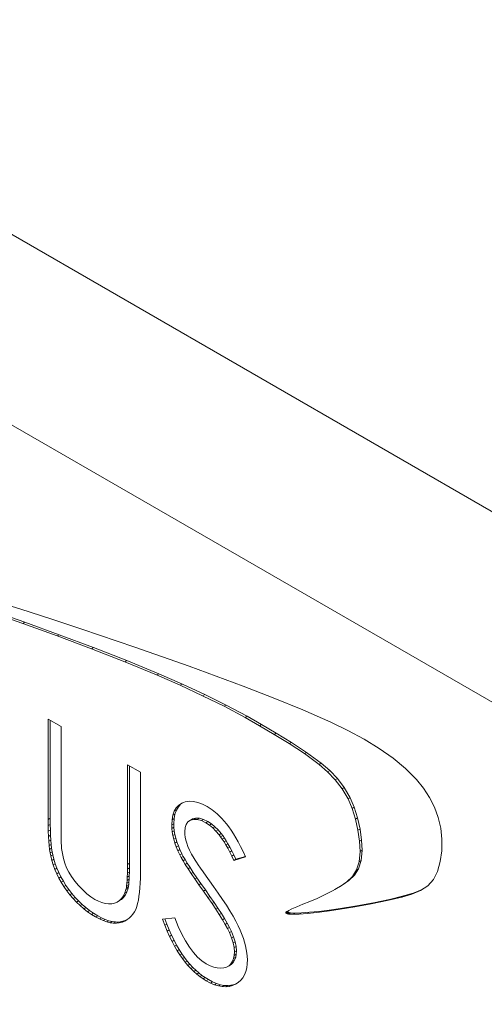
# Model space of a CAD drawing. Header units: inches. Extents: x 0.2 to 16.3, y 0.2 to 11.5.
# Tile 4 of 35: x 1.093 to 1.302, y 1.946 to 2.391. Entities that reach past the tile are written whole.
import ezdxf

# ---------------------------------------------------------------- set-up
doc = ezdxf.new("R2010")
doc.units = ezdxf.units.IN
doc.header["$MEASUREMENT"] = 0

msp = doc.modelspace()

# ---------------------------------------------------------------- linework, layer by layer
at = {"color": 7, "linetype": 'Continuous', "lineweight": 15}
for p, q in [((0.92114, 2.39055), (2.70871, 1.35861)), ((0.8839, 2.32605), (2.67147, 1.29411)), ((1.09305, 2.12449), (1.07996, 2.12859)), ((1.10663, 2.12014), (1.09305, 2.12449)), ((1.08164, 2.12243), (1.09395, 2.11808)), ((1.08256, 2.12296), (1.09487, 2.11862)), ((1.12061, 2.11555), (1.10663, 2.12014)), ((1.09487, 2.11862), (1.09395, 2.11808)), ((1.09395, 2.11808), (1.10948, 2.11246)), ((1.09487, 2.11862), (1.1104, 2.113)), ((1.14458, 2.10744), (1.12061, 2.11555)), ((1.1104, 2.113), (1.10948, 2.11246)), ((1.10948, 2.11246), (1.12491, 2.10667)), ((1.1104, 2.113), (1.12584, 2.10721)), ((1.12584, 2.10721), (1.12491, 2.10667)), ((1.12491, 2.10667), (1.13996, 2.10077)), ((1.12584, 2.10721), (1.14089, 2.10131)), ((1.169, 2.09882), (1.14458, 2.10744)), ((1.14089, 2.10131), (1.13996, 2.10077)), ((1.13996, 2.10077), (1.15436, 2.09483)), ((1.14089, 2.10131), (1.15529, 2.09536)), ((1.19346, 2.08976), (1.169, 2.09882)), ((1.15529, 2.09536), (1.15436, 2.09483)), ((1.15436, 2.09483), (1.16504, 2.09016)), ((1.15529, 2.09536), (1.16597, 2.0907)), ((1.16597, 2.0907), (1.16504, 2.09016)), ((1.16504, 2.09016), (1.17511, 2.08549)), ((1.16597, 2.0907), (1.17604, 2.08602)), ((1.20702, 2.08452), (1.19346, 2.08976)), ((1.17604, 2.08602), (1.17511, 2.08549)), ((1.17511, 2.08549), (1.18478, 2.08069)), ((1.17604, 2.08602), (1.1857, 2.08122)), ((1.2203, 2.07914), (1.20702, 2.08452)), ((1.1857, 2.08122), (1.18478, 2.08069)), ((1.18478, 2.08069), (1.19426, 2.07564)), ((1.1857, 2.08122), (1.19519, 2.07617)), ((1.19519, 2.07617), (1.19426, 2.07564)), ((1.19426, 2.07564), (1.2008, 2.07194)), ((1.19519, 2.07617), (1.20172, 2.07248)), ((1.23303, 2.0735), (1.2203, 2.07914)), ((1.11121, 2.07158), (1.10538, 2.07494)), ((1.10538, 2.07494), (1.10538, 2.02964)), ((1.10631, 2.07441), (1.10631, 2.03018)), ((1.11121, 2.02473), (1.11121, 2.07158)), ((1.20172, 2.07248), (1.2008, 2.07194)), ((1.2008, 2.07194), (1.20742, 2.06803)), ((1.20172, 2.07248), (1.20835, 2.06857)), ((1.24072, 2.06973), (1.23303, 2.0735)), ((1.20835, 2.06857), (1.20742, 2.06803)), ((1.20742, 2.06803), (1.21422, 2.06386)), ((1.20835, 2.06857), (1.21515, 2.06439)), ((1.24799, 2.06579), (1.24072, 2.06973)), ((1.21515, 2.06439), (1.21422, 2.06386)), ((1.21422, 2.06386), (1.22111, 2.05936)), ((1.21515, 2.06439), (1.22204, 2.0599)), ((1.25479, 2.06163), (1.24799, 2.06579)), ((1.22204, 2.0599), (1.22111, 2.05936)), ((1.22111, 2.05936), (1.22773, 2.05446)), ((1.22204, 2.0599), (1.22866, 2.05499)), ((1.26103, 2.05725), (1.25479, 2.06163)), ((1.14702, 2.05091), (1.14119, 2.05427)), ((1.14119, 2.05427), (1.14119, 2.00933)), ((1.14212, 2.05374), (1.14212, 2.00986)), ((1.22866, 2.05499), (1.22773, 2.05446)), ((1.22773, 2.05446), (1.23154, 2.05114)), ((1.22866, 2.05499), (1.23247, 2.05168)), ((1.26664, 2.0526), (1.26103, 2.05725)), ((1.14702, 2.0056), (1.14702, 2.05091)), ((1.23247, 2.05168), (1.23154, 2.05114)), ((1.23154, 2.05114), (1.235, 2.04755)), ((1.23247, 2.05168), (1.23593, 2.04809)), ((1.27156, 2.04766), (1.26664, 2.0526)), ((1.23593, 2.04809), (1.235, 2.04755)), ((1.235, 2.04755), (1.23808, 2.04352)), ((1.23593, 2.04809), (1.239, 2.04406)), ((1.239, 2.04406), (1.23808, 2.04352)), ((1.239, 2.04406), (1.24167, 2.03941)), ((1.27478, 2.0437), (1.27156, 2.04766)), ((1.23808, 2.04352), (1.24074, 2.03887)), ((1.27752, 2.03954), (1.27478, 2.0437)), ((1.16438, 2.03608), (1.16324, 2.03485)), ((1.16416, 2.03538), (1.16324, 2.03485)), ((1.16416, 2.03538), (1.16327, 2.03384)), ((1.16531, 2.03661), (1.16416, 2.03538)), ((1.16572, 2.037), (1.16438, 2.03608)), ((1.16531, 2.03661), (1.16438, 2.03608)), ((1.16603, 2.03711), (1.16531, 2.03661)), ((1.16728, 2.03756), (1.16572, 2.037)), ((1.16904, 2.03781), (1.16728, 2.03756)), ((1.17095, 2.03771), (1.16904, 2.03781)), ((1.17296, 2.03729), (1.17095, 2.03771)), ((1.17503, 2.03651), (1.17296, 2.03729)), ((1.17719, 2.03542), (1.17503, 2.03651)), ((1.17948, 2.03393), (1.17719, 2.03542)), ((1.24167, 2.03941), (1.24074, 2.03887)), ((1.24074, 2.03887), (1.24256, 2.03459)), ((1.24167, 2.03941), (1.24349, 2.03513)), ((1.24349, 2.03513), (1.24256, 2.03459)), ((1.24349, 2.03513), (1.245, 2.03034)), ((1.27976, 2.03517), (1.27752, 2.03954)), ((1.28146, 2.03057), (1.27976, 2.03517)), ((1.1617, 2.03151), (1.16131, 2.02945)), ((1.16234, 2.0333), (1.1617, 2.03151)), ((1.16263, 2.03204), (1.1617, 2.03151)), ((1.16263, 2.03204), (1.16224, 2.02999)), ((1.16324, 2.03485), (1.16234, 2.0333)), ((1.16327, 2.03384), (1.16234, 2.0333)), ((1.16327, 2.03384), (1.16263, 2.03204)), ((1.1817, 2.03213), (1.17948, 2.03393)), ((1.18384, 2.03005), (1.1817, 2.03213)), ((1.24256, 2.03459), (1.24407, 2.0298)), ((1.10631, 2.03018), (1.10538, 2.02964)), ((1.10538, 2.02964), (1.1054, 2.02688)), ((1.10633, 2.02742), (1.1054, 2.02688)), ((1.1054, 2.02688), (1.10546, 2.02432)), ((1.10631, 2.03018), (1.10633, 2.02742)), ((1.10633, 2.02742), (1.10639, 2.02486)), ((1.16131, 2.02945), (1.16118, 2.02715)), ((1.16211, 2.02769), (1.16118, 2.02715)), ((1.16118, 2.02715), (1.16123, 2.0256)), ((1.16224, 2.02999), (1.16131, 2.02945)), ((1.16224, 2.02999), (1.16211, 2.02769)), ((1.16211, 2.02769), (1.16216, 2.02614)), ((1.16718, 2.02593), (1.16767, 2.02742)), ((1.16767, 2.02742), (1.16851, 2.02854)), ((1.16851, 2.02854), (1.16968, 2.02931)), ((1.17061, 2.02984), (1.16968, 2.02931)), ((1.16968, 2.02931), (1.17111, 2.02968)), ((1.17061, 2.02984), (1.17204, 2.03022)), ((1.17204, 2.03022), (1.17111, 2.02968)), ((1.17111, 2.02968), (1.17272, 2.02961)), ((1.17204, 2.03022), (1.17365, 2.03015)), ((1.17365, 2.03015), (1.17272, 2.02961)), ((1.17272, 2.02961), (1.17453, 2.02909)), ((1.17365, 2.03015), (1.17546, 2.02963)), ((1.17546, 2.02963), (1.17453, 2.02909)), ((1.17453, 2.02909), (1.17654, 2.0281)), ((1.17546, 2.02963), (1.17746, 2.02864)), ((1.17746, 2.02864), (1.17654, 2.0281)), ((1.17654, 2.0281), (1.17814, 2.02706)), ((1.17746, 2.02864), (1.17906, 2.02759)), ((1.17906, 2.02759), (1.17814, 2.02706)), ((1.17814, 2.02706), (1.17967, 2.02582)), ((1.17906, 2.02759), (1.1806, 2.02636)), ((1.1806, 2.02636), (1.17967, 2.02582)), ((1.1806, 2.02636), (1.18207, 2.02492)), ((1.1859, 2.02766), (1.18384, 2.03005)), ((1.18693, 2.02632), (1.1859, 2.02766)), ((1.18796, 2.02484), (1.18693, 2.02632)), ((1.245, 2.03034), (1.24407, 2.0298)), ((1.24407, 2.0298), (1.24522, 2.02477)), ((1.245, 2.03034), (1.24615, 2.02531)), ((1.28258, 2.02575), (1.28146, 2.03057)), ((1.10639, 2.02486), (1.10546, 2.02432)), ((1.10546, 2.02432), (1.10555, 2.02197)), ((1.10648, 2.02251), (1.10555, 2.02197)), ((1.10555, 2.02197), (1.10567, 2.01981)), ((1.10639, 2.02486), (1.10648, 2.02251)), ((1.10648, 2.02251), (1.1066, 2.02035)), ((1.11123, 2.02301), (1.11121, 2.02473)), ((1.11125, 2.02146), (1.11123, 2.02301)), ((1.16216, 2.02614), (1.16123, 2.0256)), ((1.16123, 2.0256), (1.1614, 2.024)), ((1.16233, 2.02454), (1.1614, 2.024)), ((1.1614, 2.024), (1.16169, 2.02237)), ((1.16262, 2.0229), (1.16169, 2.02237)), ((1.16169, 2.02237), (1.16209, 2.02071)), ((1.16216, 2.02614), (1.16233, 2.02454)), ((1.16233, 2.02454), (1.16262, 2.0229)), ((1.16262, 2.0229), (1.16302, 2.02124)), ((1.16701, 2.0241), (1.16718, 2.02593)), ((1.16706, 2.02287), (1.16701, 2.0241)), ((1.16724, 2.02158), (1.16706, 2.02287)), ((1.17967, 2.02582), (1.18114, 2.02439)), ((1.18207, 2.02492), (1.18114, 2.02439)), ((1.18114, 2.02439), (1.18255, 2.02275)), ((1.18207, 2.02492), (1.18347, 2.02329)), ((1.18347, 2.02329), (1.18255, 2.02275)), ((1.18255, 2.02275), (1.18325, 2.02182)), ((1.18418, 2.02236), (1.18325, 2.02182)), ((1.18325, 2.02182), (1.184, 2.02072)), ((1.18347, 2.02329), (1.18418, 2.02236)), ((1.18418, 2.02236), (1.18493, 2.02126)), ((1.18901, 2.02319), (1.18796, 2.02484)), ((1.19008, 2.02141), (1.18901, 2.02319)), ((1.24615, 2.02531), (1.24522, 2.02477)), ((1.24522, 2.02477), (1.24595, 2.0198)), ((1.24615, 2.02531), (1.24688, 2.02034)), ((1.28311, 2.02068), (1.28258, 2.02575)), ((1.1066, 2.02035), (1.10567, 2.01981)), ((1.10567, 2.01981), (1.10584, 2.01785)), ((1.10677, 2.01839), (1.10584, 2.01785)), ((1.10584, 2.01785), (1.10603, 2.01609)), ((1.1066, 2.02035), (1.10677, 2.01839)), ((1.10677, 2.01839), (1.10696, 2.01662)), ((1.11128, 2.02011), (1.11125, 2.02146)), ((1.11132, 2.01893), (1.11128, 2.02011)), ((1.11136, 2.01794), (1.11132, 2.01893)), ((1.11141, 2.01713), (1.11136, 2.01794)), ((1.16302, 2.02124), (1.16209, 2.02071)), ((1.16209, 2.02071), (1.1626, 2.01898)), ((1.16353, 2.01952), (1.1626, 2.01898)), ((1.1626, 2.01898), (1.16322, 2.01724)), ((1.16302, 2.02124), (1.16353, 2.01952)), ((1.16415, 2.01778), (1.16322, 2.01724)), ((1.16353, 2.01952), (1.16415, 2.01778)), ((1.16415, 2.01778), (1.16489, 2.016)), ((1.16752, 2.02025), (1.16724, 2.02158)), ((1.16792, 2.01886), (1.16752, 2.02025)), ((1.16848, 2.01736), (1.16792, 2.01886)), ((1.16922, 2.01572), (1.16848, 2.01736)), ((1.18493, 2.02126), (1.184, 2.02072)), ((1.184, 2.02072), (1.18478, 2.01949)), ((1.18571, 2.02003), (1.18478, 2.01949)), ((1.18478, 2.01949), (1.18559, 2.01812)), ((1.18493, 2.02126), (1.18571, 2.02003)), ((1.18652, 2.01866), (1.18559, 2.01812)), ((1.18559, 2.01812), (1.18645, 2.01661)), ((1.18571, 2.02003), (1.18652, 2.01866)), ((1.18652, 2.01866), (1.18738, 2.01714)), ((1.19116, 2.01946), (1.19008, 2.02141)), ((1.19225, 2.01737), (1.19116, 2.01946)), ((1.19337, 2.01512), (1.19225, 2.01737)), ((1.24688, 2.02034), (1.24595, 2.0198)), ((1.24595, 2.0198), (1.24619, 2.0152)), ((1.24688, 2.02034), (1.24711, 2.01574)), ((1.28303, 2.01553), (1.28311, 2.02068)), ((1.10696, 2.01662), (1.10603, 2.01609)), ((1.10603, 2.01609), (1.10627, 2.01452)), ((1.1072, 2.01506), (1.10627, 2.01452)), ((1.10627, 2.01452), (1.10654, 2.01316)), ((1.10747, 2.0137), (1.10654, 2.01316)), ((1.10654, 2.01316), (1.10706, 2.01112)), ((1.10696, 2.01662), (1.1072, 2.01506)), ((1.1072, 2.01506), (1.10747, 2.0137)), ((1.10747, 2.0137), (1.10799, 2.01166)), ((1.11147, 2.01651), (1.11141, 2.01713)), ((1.1118, 2.01422), (1.11147, 2.01651)), ((1.11228, 2.012), (1.1118, 2.01422)), ((1.16322, 2.01724), (1.16397, 2.01546)), ((1.16489, 2.016), (1.16397, 2.01546)), ((1.16397, 2.01546), (1.16481, 2.01364)), ((1.16574, 2.01417), (1.16481, 2.01364)), ((1.16481, 2.01364), (1.16544, 2.01243)), ((1.16489, 2.016), (1.16574, 2.01417)), ((1.16636, 2.01297), (1.16544, 2.01243)), ((1.16574, 2.01417), (1.16636, 2.01297)), ((1.16636, 2.01297), (1.16718, 2.01152)), ((1.17016, 2.01391), (1.16922, 2.01572)), ((1.17129, 2.01194), (1.17016, 2.01391)), ((1.18738, 2.01714), (1.18645, 2.01661)), ((1.18645, 2.01661), (1.18734, 2.01494)), ((1.18826, 2.01547), (1.18734, 2.01494)), ((1.18734, 2.01494), (1.18826, 2.01313)), ((1.18738, 2.01714), (1.18826, 2.01547)), ((1.18826, 2.01547), (1.18919, 2.01366)), ((1.18919, 2.01366), (1.18826, 2.01313)), ((1.18826, 2.01313), (1.18922, 2.01116)), ((1.18919, 2.01366), (1.19015, 2.01169)), ((1.19015, 2.01169), (1.19439, 2.01296)), ((1.19449, 2.01273), (1.19337, 2.01512)), ((1.24619, 2.0152), (1.24576, 2.01056)), ((1.24711, 2.01574), (1.24619, 2.0152)), ((1.24711, 2.01574), (1.24668, 2.0111)), ((1.28236, 2.0106), (1.28303, 2.01553)), ((1.10799, 2.01166), (1.10706, 2.01112)), ((1.10706, 2.01112), (1.10769, 2.00911)), ((1.10862, 2.00964), (1.10769, 2.00911)), ((1.10769, 2.00911), (1.10843, 2.0071)), ((1.10799, 2.01166), (1.10862, 2.00964)), ((1.10862, 2.00964), (1.10936, 2.00764)), ((1.11293, 2.00988), (1.11228, 2.012)), ((1.11372, 2.00785), (1.11293, 2.00988)), ((1.14119, 2.00933), (1.14118, 2.00723)), ((1.14212, 2.00986), (1.14119, 2.00933)), ((1.14212, 2.00986), (1.14211, 2.00777)), ((1.16544, 2.01243), (1.16626, 2.01098)), ((1.16718, 2.01152), (1.16626, 2.01098)), ((1.16626, 2.01098), (1.16728, 2.00931)), ((1.16718, 2.01152), (1.16821, 2.00984)), ((1.16821, 2.00984), (1.16728, 2.00931)), ((1.16728, 2.00931), (1.16852, 2.00738)), ((1.16821, 2.00984), (1.16945, 2.00791)), ((1.17172, 2.01125), (1.17129, 2.01194)), ((1.17233, 2.01033), (1.17172, 2.01125)), ((1.17314, 2.00916), (1.17233, 2.01033)), ((1.17414, 2.00771), (1.17314, 2.00916)), ((1.18922, 2.01116), (1.19449, 2.01273)), ((1.19015, 2.01169), (1.18922, 2.01116)), ((1.24576, 2.01056), (1.24456, 2.00689)), ((1.24668, 2.0111), (1.24549, 2.00742)), ((1.24668, 2.0111), (1.24576, 2.01056)), ((1.28112, 2.00618), (1.28236, 2.0106)), ((1.10936, 2.00764), (1.10843, 2.0071)), ((1.10843, 2.0071), (1.10927, 2.00514)), ((1.1102, 2.00568), (1.10927, 2.00514)), ((1.10927, 2.00514), (1.11024, 2.00319)), ((1.10936, 2.00764), (1.1102, 2.00568)), ((1.1102, 2.00568), (1.11117, 2.00372)), ((1.11473, 2.00586), (1.11372, 2.00785)), ((1.11596, 2.00383), (1.11473, 2.00586)), ((1.14115, 2.00532), (1.1411, 2.00361)), ((1.14203, 2.00415), (1.1411, 2.00361)), ((1.14118, 2.00723), (1.14115, 2.00532)), ((1.14208, 2.00586), (1.14115, 2.00532)), ((1.14211, 2.00777), (1.14118, 2.00723)), ((1.14203, 2.00415), (1.14195, 2.00264)), ((1.14208, 2.00586), (1.14203, 2.00415)), ((1.14211, 2.00777), (1.14208, 2.00586)), ((1.147, 2.00317), (1.14702, 2.0056)), ((1.16945, 2.00791), (1.16852, 2.00738)), ((1.16852, 2.00738), (1.16995, 2.00521)), ((1.16945, 2.00791), (1.17088, 2.00575)), ((1.17088, 2.00575), (1.16995, 2.00521)), ((1.16995, 2.00521), (1.17158, 2.00282)), ((1.17088, 2.00575), (1.17251, 2.00335)), ((1.17533, 2.00602), (1.17414, 2.00771)), ((1.1767, 2.00408), (1.17533, 2.00602)), ((1.17827, 2.00189), (1.1767, 2.00408)), ((1.24361, 2.00449), (1.24113, 2.00208)), ((1.24456, 2.00689), (1.24269, 2.00396)), ((1.24361, 2.00449), (1.24269, 2.00396)), ((1.24549, 2.00742), (1.24361, 2.00449)), ((1.24549, 2.00742), (1.24456, 2.00689)), ((1.27932, 2.00257), (1.28112, 2.00618)), ((1.11117, 2.00372), (1.11024, 2.00319)), ((1.11024, 2.00319), (1.11132, 2.00126)), ((1.11117, 2.00372), (1.11225, 2.00179)), ((1.11225, 2.00179), (1.11132, 2.00126)), ((1.11132, 2.00126), (1.1125, 1.99936)), ((1.11225, 2.00179), (1.11343, 1.99989)), ((1.11343, 1.99989), (1.1125, 1.99936)), ((1.11343, 1.99989), (1.11473, 1.99801)), ((1.11745, 2.00181), (1.11596, 2.00383)), ((1.11915, 1.99976), (1.11745, 2.00181)), ((1.12099, 1.99782), (1.11915, 1.99976)), ((1.14082, 1.99969), (1.14069, 1.99877)), ((1.14093, 2.00081), (1.14082, 1.99969)), ((1.14174, 2.00023), (1.14082, 1.99969)), ((1.14102, 2.00211), (1.14093, 2.00081)), ((1.14186, 2.00134), (1.14093, 2.00081)), ((1.1411, 2.00361), (1.14102, 2.00211)), ((1.14195, 2.00264), (1.14102, 2.00211)), ((1.14174, 2.00023), (1.14161, 1.99931)), ((1.14186, 2.00134), (1.14174, 2.00023)), ((1.14195, 2.00264), (1.14186, 2.00134)), ((1.14679, 1.99874), (1.14692, 2.00088)), ((1.14692, 2.00088), (1.147, 2.00317)), ((1.17251, 2.00335), (1.17158, 2.00282)), ((1.17158, 2.00282), (1.17341, 2.00017)), ((1.17251, 2.00335), (1.17434, 2.0007)), ((1.17434, 2.0007), (1.17341, 2.00017)), ((1.17341, 2.00017), (1.17546, 1.99729)), ((1.17434, 2.0007), (1.17638, 1.99782)), ((1.18002, 1.99943), (1.17827, 2.00189)), ((1.23813, 1.99994), (1.23472, 1.99796)), ((1.2402, 2.00154), (1.2372, 1.99941)), ((1.23813, 1.99994), (1.2372, 1.99941)), ((1.24113, 2.00208), (1.23813, 1.99994)), ((1.24269, 2.00396), (1.2402, 2.00154)), ((1.24113, 2.00208), (1.2402, 2.00154)), ((1.27348, 1.99752), (1.27672, 1.99963)), ((1.27672, 1.99963), (1.27932, 2.00257)), ((1.1125, 1.99936), (1.1138, 1.99748)), ((1.11473, 1.99801), (1.1138, 1.99748)), ((1.1138, 1.99748), (1.1152, 1.99567)), ((1.11473, 1.99801), (1.11612, 1.9962)), ((1.11612, 1.9962), (1.1152, 1.99567)), ((1.1152, 1.99567), (1.11665, 1.99394)), ((1.11612, 1.9962), (1.11758, 1.99448)), ((1.12282, 1.99613), (1.12099, 1.99782)), ((1.12467, 1.99469), (1.12282, 1.99613)), ((1.14, 1.99647), (1.13935, 1.9951)), ((1.14027, 1.99563), (1.13935, 1.9951)), ((1.14027, 1.99563), (1.13947, 1.99448)), ((1.14053, 1.99807), (1.14, 1.99647)), ((1.14092, 1.997), (1.14, 1.99647)), ((1.14092, 1.997), (1.14027, 1.99563)), ((1.14069, 1.99877), (1.14053, 1.99807)), ((1.14146, 1.9986), (1.14053, 1.99807)), ((1.14161, 1.99931), (1.14069, 1.99877)), ((1.14146, 1.9986), (1.14092, 1.997)), ((1.14161, 1.99931), (1.14146, 1.9986)), ((1.14637, 1.99492), (1.14661, 1.99675)), ((1.14661, 1.99675), (1.14679, 1.99874)), ((1.17638, 1.99782), (1.17546, 1.99729)), ((1.17546, 1.99729), (1.1775, 1.9944)), ((1.17638, 1.99782), (1.17843, 1.99493)), ((1.18213, 1.99643), (1.18002, 1.99943)), ((1.18407, 1.99358), (1.18213, 1.99643)), ((1.23014, 1.99558), (1.22675, 1.99403)), ((1.23379, 1.99742), (1.23014, 1.99558)), ((1.2372, 1.99941), (1.23379, 1.99742)), ((1.23472, 1.99796), (1.23379, 1.99742)), ((1.2594, 1.99357), (1.26599, 1.99517)), ((1.26506, 1.99463), (1.26959, 1.99595)), ((1.26599, 1.99517), (1.26506, 1.99463)), ((1.26599, 1.99517), (1.27052, 1.99649)), ((1.26959, 1.99595), (1.27348, 1.99752)), ((1.27052, 1.99649), (1.26959, 1.99595)), ((1.27052, 1.99649), (1.27413, 1.99795)), ((1.11758, 1.99448), (1.11665, 1.99394)), ((1.11665, 1.99394), (1.11818, 1.99232)), ((1.11758, 1.99448), (1.1191, 1.99286)), ((1.1191, 1.99286), (1.11818, 1.99232)), ((1.11818, 1.99232), (1.11978, 1.99078)), ((1.1191, 1.99286), (1.1207, 1.99132)), ((1.1207, 1.99132), (1.11978, 1.99078)), ((1.11978, 1.99078), (1.12144, 1.98936)), ((1.1207, 1.99132), (1.12237, 1.98989)), ((1.12652, 1.9935), (1.12467, 1.99469)), ((1.1281, 1.99269), (1.12652, 1.9935)), ((1.12966, 1.99208), (1.1281, 1.99269)), ((1.13119, 1.99169), (1.12966, 1.99208)), ((1.13268, 1.99151), (1.13119, 1.99169)), ((1.1341, 1.99156), (1.13268, 1.99151)), ((1.13539, 1.99182), (1.1341, 1.99156)), ((1.13656, 1.99232), (1.13539, 1.99182)), ((1.13762, 1.99302), (1.13656, 1.99232)), ((1.13749, 1.99285), (1.13656, 1.99232)), ((1.13854, 1.99355), (1.13749, 1.99285)), ((1.13854, 1.99394), (1.13762, 1.99302)), ((1.13854, 1.99355), (1.13762, 1.99302)), ((1.13935, 1.9951), (1.13854, 1.99394)), ((1.13947, 1.99448), (1.13854, 1.99355)), ((1.13947, 1.99448), (1.13854, 1.99394)), ((1.14537, 1.9903), (1.14576, 1.99168)), ((1.14576, 1.99168), (1.1461, 1.99323)), ((1.1461, 1.99323), (1.14637, 1.99492)), ((1.17843, 1.99493), (1.1775, 1.9944)), ((1.1775, 1.9944), (1.17938, 1.99165)), ((1.17843, 1.99493), (1.18031, 1.99219)), ((1.18031, 1.99219), (1.17938, 1.99165)), ((1.17938, 1.99165), (1.18109, 1.98908)), ((1.18031, 1.99219), (1.18202, 1.98961)), ((1.18583, 1.99088), (1.18407, 1.99358)), ((1.18741, 1.98833), (1.18583, 1.99088)), ((1.22033, 1.99134), (1.21758, 1.99021)), ((1.22343, 1.99261), (1.22033, 1.99134)), ((1.22675, 1.99403), (1.22343, 1.99261)), ((1.23727, 1.98947), (1.24469, 1.99067)), ((1.24376, 1.99014), (1.25125, 1.99152)), ((1.24469, 1.99067), (1.24376, 1.99014)), ((1.24469, 1.99067), (1.25218, 1.99205)), ((1.25125, 1.99152), (1.25847, 1.99303)), ((1.25218, 1.99205), (1.25125, 1.99152)), ((1.25218, 1.99205), (1.2594, 1.99357)), ((1.25847, 1.99303), (1.26506, 1.99463)), ((1.2594, 1.99357), (1.25847, 1.99303)), ((1.12237, 1.98989), (1.12144, 1.98936)), ((1.12144, 1.98936), (1.12317, 1.98801)), ((1.12237, 1.98989), (1.1241, 1.98855)), ((1.1241, 1.98855), (1.12317, 1.98801)), ((1.12317, 1.98801), (1.12497, 1.98678)), ((1.1241, 1.98855), (1.1259, 1.98732)), ((1.1259, 1.98732), (1.12497, 1.98678)), ((1.12497, 1.98678), (1.12684, 1.98562)), ((1.1259, 1.98732), (1.12777, 1.98616)), ((1.14291, 1.98593), (1.14368, 1.98686)), ((1.14368, 1.98686), (1.14434, 1.9879)), ((1.14434, 1.9879), (1.14492, 1.98904)), ((1.14492, 1.98904), (1.14537, 1.9903)), ((1.18202, 1.98961), (1.18109, 1.98908)), ((1.18109, 1.98908), (1.18264, 1.98667)), ((1.18202, 1.98961), (1.18357, 1.9872)), ((1.18357, 1.9872), (1.18264, 1.98667)), ((1.18264, 1.98667), (1.18402, 1.9844)), ((1.18357, 1.9872), (1.18495, 1.98493)), ((1.18883, 1.98593), (1.18741, 1.98833)), ((1.21357, 1.98805), (1.21264, 1.98751)), ((1.21272, 1.98772), (1.21264, 1.98751)), ((1.21264, 1.98751), (1.21266, 1.98742)), ((1.21358, 1.98795), (1.21266, 1.98742)), ((1.21266, 1.98742), (1.21271, 1.98733)), ((1.21363, 1.98786), (1.21271, 1.98733)), ((1.21271, 1.98733), (1.21293, 1.98717)), ((1.21365, 1.98826), (1.21272, 1.98772)), ((1.21306, 1.98805), (1.21272, 1.98772)), ((1.21385, 1.98771), (1.21293, 1.98717)), ((1.21293, 1.98717), (1.2132, 1.98707)), ((1.21399, 1.98859), (1.21306, 1.98805)), ((1.21367, 1.98843), (1.21306, 1.98805)), ((1.21413, 1.9876), (1.2132, 1.98707)), ((1.2132, 1.98707), (1.21392, 1.98693)), ((1.21365, 1.98826), (1.21357, 1.98805)), ((1.21357, 1.98805), (1.21358, 1.98795)), ((1.21358, 1.98795), (1.21363, 1.98786)), ((1.21363, 1.98786), (1.21385, 1.98771)), ((1.21399, 1.98859), (1.21365, 1.98826)), ((1.21532, 1.98924), (1.21367, 1.98843)), ((1.21385, 1.98771), (1.21413, 1.9876)), ((1.21484, 1.98747), (1.21392, 1.98693)), ((1.21392, 1.98693), (1.21584, 1.98683)), ((1.21403, 1.98861), (1.21399, 1.98859)), ((1.21413, 1.9876), (1.21484, 1.98747)), ((1.21484, 1.98747), (1.21676, 1.98737)), ((1.21758, 1.99021), (1.21532, 1.98924)), ((1.21676, 1.98737), (1.21584, 1.98683)), ((1.21584, 1.98683), (1.21873, 1.98692)), ((1.21676, 1.98737), (1.21966, 1.98745)), ((1.21966, 1.98745), (1.21873, 1.98692)), ((1.21873, 1.98692), (1.22236, 1.98719)), ((1.21966, 1.98745), (1.22329, 1.98773)), ((1.22329, 1.98773), (1.22236, 1.98719)), ((1.22236, 1.98719), (1.22659, 1.98763)), ((1.22329, 1.98773), (1.22752, 1.98816)), ((1.22659, 1.98763), (1.23129, 1.98822)), ((1.22752, 1.98816), (1.22659, 1.98763)), ((1.22752, 1.98816), (1.23222, 1.98875)), ((1.23129, 1.98822), (1.23635, 1.98894)), ((1.23222, 1.98875), (1.23129, 1.98822)), ((1.23222, 1.98875), (1.23727, 1.98947)), ((1.23635, 1.98894), (1.24376, 1.99014)), ((1.23727, 1.98947), (1.23635, 1.98894)), ((1.12777, 1.98616), (1.12684, 1.98562)), ((1.12684, 1.98562), (1.12856, 1.98471)), ((1.12777, 1.98616), (1.12949, 1.98524)), ((1.12949, 1.98524), (1.12856, 1.98471)), ((1.12856, 1.98471), (1.13022, 1.98396)), ((1.12949, 1.98524), (1.13115, 1.98449)), ((1.13115, 1.98449), (1.13022, 1.98396)), ((1.13022, 1.98396), (1.13181, 1.9834)), ((1.13115, 1.98449), (1.13274, 1.98394)), ((1.13274, 1.98394), (1.13181, 1.9834)), ((1.13181, 1.9834), (1.13333, 1.98302)), ((1.13274, 1.98394), (1.13426, 1.98355)), ((1.13426, 1.98355), (1.13333, 1.98302)), ((1.13333, 1.98302), (1.13479, 1.98282)), ((1.13426, 1.98355), (1.13572, 1.98336)), ((1.13572, 1.98336), (1.13479, 1.98282)), ((1.13479, 1.98282), (1.1362, 1.98281)), ((1.13572, 1.98336), (1.13713, 1.98334)), ((1.13713, 1.98334), (1.1362, 1.98281)), ((1.1362, 1.98281), (1.13752, 1.98297)), ((1.13713, 1.98334), (1.13845, 1.98351)), ((1.13845, 1.98351), (1.13752, 1.98297)), ((1.13752, 1.98297), (1.13879, 1.98331)), ((1.13845, 1.98351), (1.13971, 1.98385)), ((1.13971, 1.98385), (1.13879, 1.98331)), ((1.13879, 1.98331), (1.13997, 1.9838)), ((1.13971, 1.98385), (1.1409, 1.98433)), ((1.13997, 1.9838), (1.14105, 1.98441)), ((1.1409, 1.98433), (1.13997, 1.9838)), ((1.1409, 1.98433), (1.14113, 1.98447)), ((1.14105, 1.98441), (1.14203, 1.98511)), ((1.14203, 1.98511), (1.14291, 1.98593)), ((1.16251, 1.98523), (1.15702, 1.9846)), ((1.15702, 1.9846), (1.15806, 1.98186)), ((1.15899, 1.9824), (1.15806, 1.98186)), ((1.15806, 1.98186), (1.15911, 1.97929)), ((1.1581, 1.98472), (1.15899, 1.9824)), ((1.15899, 1.9824), (1.16004, 1.97982)), ((1.16408, 1.98139), (1.16251, 1.98523)), ((1.18495, 1.98493), (1.18402, 1.9844)), ((1.18402, 1.9844), (1.18524, 1.98229)), ((1.18495, 1.98493), (1.18617, 1.98283)), ((1.18617, 1.98283), (1.18524, 1.98229)), ((1.18524, 1.98229), (1.18628, 1.98036)), ((1.18617, 1.98283), (1.18721, 1.98089)), ((1.19008, 1.98368), (1.18883, 1.98593)), ((1.19116, 1.98157), (1.19008, 1.98368)), ((1.16004, 1.97982), (1.15911, 1.97929)), ((1.15911, 1.97929), (1.16019, 1.97684)), ((1.16004, 1.97982), (1.16112, 1.97738)), ((1.16112, 1.97738), (1.16019, 1.97684)), ((1.16112, 1.97738), (1.16223, 1.97509)), ((1.16571, 1.97791), (1.16408, 1.98139)), ((1.1674, 1.97479), (1.16571, 1.97791)), ((1.18721, 1.98089), (1.18628, 1.98036)), ((1.18628, 1.98036), (1.18717, 1.97857)), ((1.18809, 1.9791), (1.18717, 1.97857)), ((1.18717, 1.97857), (1.18818, 1.97616)), ((1.18721, 1.98089), (1.18809, 1.9791)), ((1.18809, 1.9791), (1.18911, 1.9767)), ((1.19206, 1.9796), (1.19116, 1.98157)), ((1.19349, 1.97595), (1.19206, 1.9796)), ((1.16019, 1.97684), (1.1613, 1.97455)), ((1.16223, 1.97509), (1.1613, 1.97455)), ((1.1613, 1.97455), (1.16243, 1.9724)), ((1.16223, 1.97509), (1.16336, 1.97293)), ((1.16336, 1.97293), (1.16243, 1.9724)), ((1.16336, 1.97293), (1.16452, 1.97093)), ((1.16916, 1.97201), (1.1674, 1.97479)), ((1.18911, 1.9767), (1.18818, 1.97616)), ((1.18818, 1.97616), (1.18891, 1.97392)), ((1.18984, 1.97446), (1.18891, 1.97392)), ((1.18891, 1.97392), (1.18935, 1.97181)), ((1.18911, 1.9767), (1.18984, 1.97446)), ((1.18984, 1.97446), (1.19028, 1.97234)), ((1.19451, 1.97254), (1.19349, 1.97595)), ((1.16243, 1.9724), (1.16359, 1.97039)), ((1.16452, 1.97093), (1.16359, 1.97039)), ((1.16359, 1.97039), (1.16476, 1.96853)), ((1.16452, 1.97093), (1.16569, 1.96906)), ((1.16569, 1.96906), (1.16476, 1.96853)), ((1.16476, 1.96853), (1.16596, 1.96681)), ((1.16569, 1.96906), (1.16688, 1.96735)), ((1.17097, 1.9696), (1.16916, 1.97201)), ((1.17284, 1.96754), (1.17097, 1.9696)), ((1.19028, 1.97234), (1.18935, 1.97181)), ((1.18935, 1.97181), (1.1895, 1.96986)), ((1.1895, 1.96986), (1.18939, 1.96828)), ((1.19032, 1.96882), (1.18939, 1.96828)), ((1.19042, 1.9704), (1.1895, 1.96986)), ((1.19032, 1.96882), (1.19003, 1.96741)), ((1.19028, 1.97234), (1.19042, 1.9704)), ((1.19042, 1.9704), (1.19032, 1.96882)), ((1.19512, 1.96935), (1.19451, 1.97254)), ((1.19532, 1.96639), (1.19512, 1.96935)), ((1.16688, 1.96735), (1.16596, 1.96681)), ((1.16596, 1.96681), (1.16719, 1.96521)), ((1.16688, 1.96735), (1.16812, 1.96575)), ((1.16812, 1.96575), (1.16719, 1.96521)), ((1.16719, 1.96521), (1.16845, 1.96372)), ((1.16812, 1.96575), (1.16938, 1.96426)), ((1.16938, 1.96426), (1.16845, 1.96372)), ((1.16938, 1.96426), (1.17068, 1.96286)), ((1.17478, 1.96584), (1.17284, 1.96754)), ((1.17677, 1.96449), (1.17478, 1.96584)), ((1.17847, 1.96362), (1.17677, 1.96449)), ((1.18795, 1.96416), (1.18688, 1.96353)), ((1.18791, 1.96451), (1.18702, 1.96362)), ((1.18795, 1.96416), (1.18702, 1.96362)), ((1.1886, 1.96561), (1.18791, 1.96451)), ((1.18884, 1.96505), (1.18791, 1.96451)), ((1.18884, 1.96505), (1.18795, 1.96416)), ((1.18911, 1.96687), (1.1886, 1.96561)), ((1.18953, 1.96615), (1.1886, 1.96561)), ((1.18953, 1.96615), (1.18884, 1.96505)), ((1.18939, 1.96828), (1.18911, 1.96687)), ((1.19003, 1.96741), (1.18911, 1.96687)), ((1.19003, 1.96741), (1.18953, 1.96615)), ((1.19499, 1.96262), (1.19525, 1.96442)), ((1.19525, 1.96442), (1.19532, 1.96639)), ((1.16845, 1.96372), (1.16976, 1.96232)), ((1.17068, 1.96286), (1.16976, 1.96232)), ((1.16976, 1.96232), (1.17108, 1.96103)), ((1.17068, 1.96286), (1.17201, 1.96157)), ((1.17201, 1.96157), (1.17108, 1.96103)), ((1.17108, 1.96103), (1.17245, 1.95982)), ((1.17201, 1.96157), (1.17338, 1.96036)), ((1.17338, 1.96036), (1.17245, 1.95982)), ((1.17245, 1.95982), (1.17385, 1.95872)), ((1.17338, 1.96036), (1.17478, 1.95926)), ((1.18013, 1.96299), (1.17847, 1.96362)), ((1.18173, 1.96261), (1.18013, 1.96299)), ((1.18328, 1.96248), (1.18173, 1.96261)), ((1.18471, 1.9626), (1.18328, 1.96248)), ((1.18596, 1.96299), (1.18471, 1.9626)), ((1.18702, 1.96362), (1.18596, 1.96299)), ((1.18688, 1.96353), (1.18596, 1.96299)), ((1.19397, 1.95951), (1.19457, 1.96098)), ((1.19457, 1.96098), (1.19499, 1.96262)), ((1.17478, 1.95926), (1.17385, 1.95872)), ((1.17385, 1.95872), (1.1753, 1.95771)), ((1.17478, 1.95926), (1.17623, 1.95825)), ((1.17623, 1.95825), (1.1753, 1.95771)), ((1.1753, 1.95771), (1.17677, 1.9568)), ((1.17623, 1.95825), (1.1777, 1.95734)), ((1.1777, 1.95734), (1.17677, 1.9568)), ((1.17677, 1.9568), (1.17867, 1.95579)), ((1.1777, 1.95734), (1.1796, 1.95633)), ((1.1796, 1.95633), (1.17867, 1.95579)), ((1.17867, 1.95579), (1.18049, 1.95503)), ((1.1796, 1.95633), (1.18142, 1.95556)), ((1.18142, 1.95556), (1.18049, 1.95503)), ((1.18142, 1.95556), (1.18318, 1.95503)), ((1.18799, 1.95479), (1.18945, 1.95518)), ((1.18852, 1.95465), (1.18991, 1.95525)), ((1.18945, 1.95518), (1.18852, 1.95465)), ((1.18945, 1.95518), (1.19056, 1.95567)), ((1.18991, 1.95525), (1.19119, 1.95607)), ((1.19119, 1.95607), (1.19228, 1.95704)), ((1.19228, 1.95704), (1.19322, 1.95818)), ((1.19322, 1.95818), (1.19397, 1.95951)), ((1.18049, 1.95503), (1.18225, 1.95449)), ((1.18318, 1.95503), (1.18225, 1.95449)), ((1.18225, 1.95449), (1.18393, 1.95419)), ((1.18318, 1.95503), (1.18485, 1.95472)), ((1.18485, 1.95472), (1.18393, 1.95419)), ((1.18393, 1.95419), (1.18553, 1.9541)), ((1.18485, 1.95472), (1.18645, 1.95464)), ((1.18645, 1.95464), (1.18553, 1.9541)), ((1.18553, 1.9541), (1.18706, 1.95425)), ((1.18645, 1.95464), (1.18799, 1.95479)), ((1.18799, 1.95479), (1.18706, 1.95425)), ((1.18706, 1.95425), (1.18852, 1.95465))]:
    msp.add_line(p, q, dxfattribs=at)

doc.saveas('drawing.dxf')
